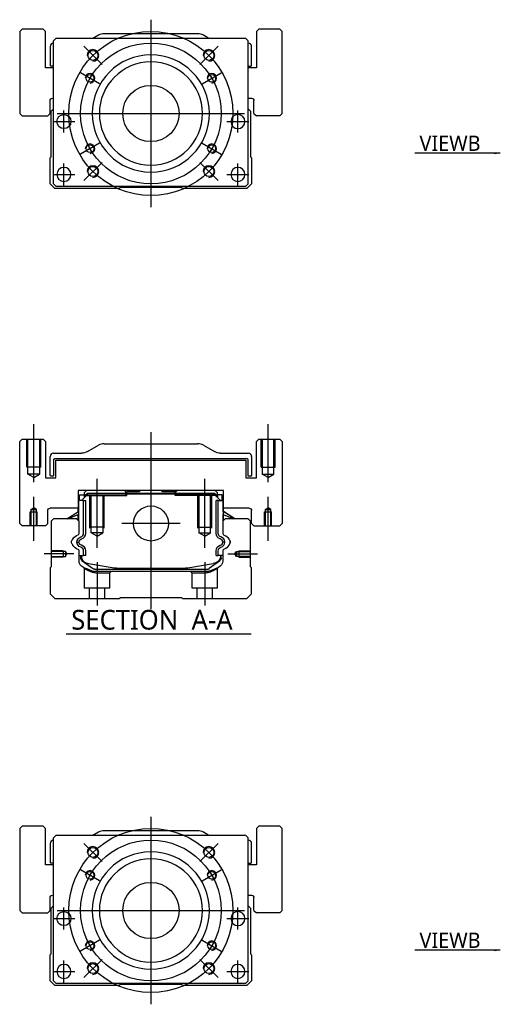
# Model space of a CAD drawing. Header units: millimetres. Extents: x -2774 to 3135, y -1571 to 860.
# Tile 21 of 39: x -1064 to -859, y -1566 to -1146. Entities that reach past the tile are written whole.
import ezdxf
from ezdxf.lldxf.tags import DXFTag

# ---------------------------------------------------------------- set-up
doc = ezdxf.new("R2010")
doc.units = ezdxf.units.MM
doc.layers.get('0').update_dxf_attribs({"linetype": 'CONTINUOUS'})
doc.styles.add('CHN', font='Microsoft JhengHei.ttf')
doc.styles.add('DIM-7', font='SIMPLEX.shx', dxfattribs={"width": 0.7, "bigfont": 'chineset.shx'})
tags = doc.linetypes.add('DASHED', pattern=[25.72, 12.86, -12.86]).pattern_tags.tags
tags[6:7] = [DXFTag(74, 4), DXFTag(75, 0), DXFTag(340, '0'), DXFTag(46, 0.0), DXFTag(50, 0.0), DXFTag(44, 0.0), DXFTag(45, 0.0)]
tags[4:5] = [DXFTag(74, 4), DXFTag(75, 0), DXFTag(340, '0'), DXFTag(46, 0.0), DXFTag(50, 0.0), DXFTag(44, 0.0), DXFTag(45, 0.0)]
doc.dimstyles.new('CNS', dxfattribs={"dimtxt": 3.5, "dimasz": 2.5, "dimexe": 1, "dimexo": 1, "dimgap": 1, "dimtad": 1, "dimdsep": 46, "dimtxsty": 'DIM-7', "dimcen": 0.09, "dimclrd": 4, "dimclre": 4, "dimclrt": 1, "dimadec": 0, "dimazin": 0, "dimtfac": 1, "dimtmove": 0, "dimatfit": 3, "dimfxl": 1, "dimtvp": 0.971429, "dimtolj": 1, "dimarcsym": 0})

msp = doc.modelspace()

# ---------------------------------------------------------------- linework, layer by layer
at = {"color": 0, "ltscale": 0.3}
for p, q in [((-1008.2, -1146.02), (-1008.2, -1226.02)), ((-1048.2, -1186.02), (-968.2, -1186.02)), ((-1008.2, -1485.88), (-1008.2, -1565.88)), ((-1048.2, -1525.88), (-968.2, -1525.88))]:
    msp.add_line(p, q, dxfattribs=at)
at = {"color": 0, "linetype": 'Continuous'}
for p, q in [((-1063.2, -1150.02), (-1064.2, -1151.02)), ((-1063.2, -1150.02), (-1064.2, -1151.02)), ((-1054.2, -1150.02), (-1063.2, -1150.02)), ((-1053.2, -1151.02), (-1054.2, -1150.02)), ((-962.2, -1150.02), (-963.2, -1151.02)), ((-962.2, -1150.02), (-963.2, -1151.02)), ((-953.2, -1150.02), (-962.2, -1150.02)), ((-952.2, -1151.02), (-953.2, -1150.02)), ((-1064.2, -1151.02), (-1064.2, -1186.02)), ((-1064.2, -1151.02), (-1064.2, -1186.02)), ((-1053.2, -1166.52), (-1053.2, -1151.02)), ((-1048.7, -1154.02), (-1049.7, -1155.02)), ((-980.2, -1154.02), (-1048.7, -1154.02)), ((-1030.6, -1152.68), (-1032.95, -1154.02)), ((-988.28, -1152.02), (-1028.12, -1152.02)), ((-983.45, -1154.02), (-985.8, -1152.68)), ((-967.7, -1154.02), (-980.2, -1154.02)), ((-966.7, -1155.02), (-967.7, -1154.02)), ((-963.2, -1151.02), (-963.2, -1166.52)), ((-963.2, -1151.02), (-963.2, -1166.52)), ((-952.2, -1186.02), (-952.2, -1151.02)), ((-1051.2, -1157.52), (-1051.2, -1165.49)), ((-1049.7, -1216.02), (-1049.7, -1155.02)), ((-966.7, -1216.02), (-966.7, -1155.02)), ((-965.2, -1165.49), (-965.2, -1157.52)), ((-1049.7, -1166.52), (-1053.2, -1166.52)), ((-1049.7, -1165.79), (-1050.9, -1165.79)), ((-963.2, -1166.52), (-966.7, -1166.52)), ((-966.4, -1165.79), (-965.5, -1165.79)), ((-966.7, -1179.52), (-965.2, -1179.52)), ((-1051.2, -1186.02), (-1051.2, -1180.52)), ((-964.2, -1186.02), (-964.2, -1180.52)), ((-1064.2, -1186.02), (-1063.2, -1187.02)), ((-1064.2, -1186.02), (-1063.2, -1187.02)), ((-1063.2, -1187.02), (-1052.2, -1187.02)), ((-1052.2, -1187.02), (-1051.2, -1186.02)), ((-1050.7, -1185.02), (-1049.7, -1184.02)), ((-1050.7, -1204.47), (-1050.7, -1185.02)), ((-966.7, -1184.02), (-965.7, -1185.02)), ((-965.7, -1185.02), (-965.7, -1204.47)), ((-964.2, -1186.02), (-963.2, -1187.02)), ((-953.2, -1187.02), (-963.2, -1187.02)), ((-953.2, -1187.02), (-952.2, -1186.02)), ((-1051.2, -1204.97), (-1050.7, -1204.47)), ((-1051.2, -1216.02), (-1051.2, -1204.97)), ((-965.7, -1204.47), (-965.2, -1204.97)), ((-965.2, -1204.97), (-965.2, -1216.02)), ((-1049.2, -1218.02), (-1051.2, -1216.02)), ((-1049.7, -1216.02), (-1048.7, -1217.02)), ((-1048.7, -1217.02), (-967.7, -1217.02)), ((-1021.2, -1217.52), (-1021.7, -1218.02)), ((-995.2, -1217.52), (-1021.2, -1217.52)), ((-994.7, -1218.02), (-995.2, -1217.52)), ((-967.7, -1217.02), (-966.7, -1216.02)), ((-965.2, -1216.02), (-967.2, -1218.02)), ((-1021.7, -1218.02), (-1049.2, -1218.02)), ((-967.2, -1218.02), (-994.7, -1218.02)), ((-1063.2, -1324.85), (-1064.2, -1325.85)), ((-1063.2, -1324.85), (-1064.2, -1325.85)), ((-1064.2, -1360.85), (-1064.2, -1325.85)), ((-1064.2, -1360.85), (-1064.2, -1325.85)), ((-1063.2, -1324.85), (-1054.2, -1324.85)), ((-1053.2, -1325.85), (-1054.2, -1324.85)), ((-1053.2, -1325.85), (-1053.2, -1341.35)), ((-962.2, -1324.85), (-963.2, -1325.85)), ((-962.2, -1324.85), (-963.2, -1325.85)), ((-963.2, -1341.35), (-963.2, -1325.85)), ((-963.2, -1341.35), (-963.2, -1325.85)), ((-962.2, -1324.85), (-953.2, -1324.85)), ((-952.2, -1325.85), (-953.2, -1324.85)), ((-952.2, -1325.85), (-952.2, -1360.85)), ((-1049.7, -1330.85), (-1037.78, -1330.85)), ((-1035.3, -1330.19), (-1030.6, -1327.5)), ((-1028.12, -1326.85), (-988.28, -1326.85)), ((-985.8, -1327.5), (-981.1, -1330.19)), ((-978.62, -1330.85), (-966.7, -1330.85)), ((-1051.2, -1340.32), (-1051.2, -1332.35)), ((-1049.7, -1333.65), (-1049.7, -1340.32)), ((-967, -1333.35), (-1049.4, -1333.35)), ((-1048.7, -1333.85), (-967.7, -1333.85)), ((-1048.7, -1341.35), (-1048.7, -1333.85)), ((-1048.7, -1341.35), (-1048.7, -1333.85)), ((-967.7, -1333.85), (-967.7, -1341.35)), ((-966.7, -1340.62), (-966.7, -1333.65)), ((-965.2, -1332.35), (-965.2, -1340.32)), ((-1053.2, -1341.35), (-1048.7, -1341.35)), ((-1050, -1340.62), (-1050.9, -1340.62)), ((-967.7, -1341.35), (-963.2, -1341.35)), ((-965.5, -1340.62), (-966.7, -1340.62)), ((-1039.19, -1346.85), (-1039.17, -1354.35)), ((-977.21, -1346.85), (-1039.19, -1346.85)), ((-1035.68, -1346.85), (-1036.68, -1347.85)), ((-1019.4, -1346.85), (-1018.85, -1347.4)), ((-1018.85, -1347.4), (-1018.5, -1347.4)), ((-1013.2, -1347.4), (-1018.5, -1347.4)), ((-1018.5, -1347.9), (-1018.5, -1347.4)), ((-1013.2, -1347.4), (-1012.65, -1346.85)), ((-1003.75, -1346.85), (-1012.65, -1346.85)), ((-1003.2, -1347.4), (-1003.75, -1346.85)), ((-997.9, -1347.4), (-1003.2, -1347.4)), ((-997.9, -1347.9), (-997.9, -1347.4)), ((-997.9, -1347.4), (-997.55, -1347.4)), ((-997.55, -1347.4), (-997, -1346.85)), ((-997.55, -1347.4), (-997, -1346.85)), ((-979.72, -1347.85), (-980.72, -1346.85)), ((-977.23, -1354.35), (-977.21, -1346.85)), ((-977.22, -1351.1), (-977.21, -1346.85)), ((-1039.08, -1351.1), (-1039.18, -1351.1)), ((-1039.08, -1355.74), (-1039.08, -1351.1)), ((-1039.03, -1351.1), (-1039.08, -1351.1)), ((-1036.93, -1351.1), (-1039.03, -1351.1)), ((-1039.03, -1351.1), (-1039.03, -1358.35)), ((-1038.68, -1348.7), (-1036.68, -1348.7)), ((-1038.68, -1351.1), (-1038.68, -1348.7)), ((-1037.88, -1351.1), (-1035.18, -1348.4)), ((-1036.93, -1365.05), (-1036.93, -1351.1)), ((-1036.93, -1351.1), (-1036.03, -1351.1)), ((-1036.68, -1347.85), (-1036.68, -1348.7)), ((-1036.68, -1348.7), (-1036.68, -1349.9)), ((-1036.18, -1348.85), (-1036.68, -1348.85)), ((-1036.18, -1348.76), (-1035.32, -1347.9)), ((-1035.95, -1348.86), (-1036.18, -1348.76)), ((-1036.18, -1349.4), (-1036.18, -1348.76)), ((-1036.03, -1365.05), (-1036.03, -1351.1)), ((-1035.95, -1348.86), (-1035.22, -1348.13)), ((-1035.95, -1349.16), (-1035.95, -1348.86)), ((-1035.32, -1347.9), (-981.08, -1347.9)), ((-1035.22, -1348.13), (-1035.32, -1347.9)), ((-1035.22, -1348.13), (-981.18, -1348.13)), ((-981.22, -1348.4), (-1035.18, -1348.4)), ((-978.52, -1351.1), (-981.22, -1348.4)), ((-981.18, -1348.13), (-981.08, -1347.9)), ((-980.45, -1348.86), (-981.18, -1348.13)), ((-980.22, -1348.76), (-981.08, -1347.9)), ((-980.45, -1348.86), (-980.22, -1348.76)), ((-980.45, -1349.16), (-980.45, -1348.86)), ((-979.47, -1351.1), (-980.37, -1351.1)), ((-980.37, -1365.05), (-980.37, -1351.1)), ((-980.22, -1349.4), (-980.22, -1348.76)), ((-979.72, -1348.85), (-980.22, -1348.85)), ((-979.72, -1348.7), (-979.72, -1347.85)), ((-977.72, -1348.7), (-979.72, -1348.7)), ((-979.72, -1348.7), (-979.72, -1349.9)), ((-979.47, -1351.1), (-977.37, -1351.1)), ((-979.47, -1365.05), (-979.47, -1351.1)), ((-977.72, -1348.7), (-977.72, -1348.7)), ((-977.72, -1351.1), (-977.72, -1348.7)), ((-977.72, -1351.1), (-977.72, -1348.7)), ((-977.37, -1351.1), (-977.32, -1351.1)), ((-977.37, -1351.1), (-977.37, -1358.35)), ((-977.32, -1351.1), (-977.22, -1351.1)), ((-977.32, -1355.74), (-977.32, -1351.1)), ((-1052.2, -1360.85), (-1052.2, -1355.35)), ((-1039.17, -1354.35), (-1051.2, -1354.35)), ((-1044.09, -1358.85), (-1039.03, -1355.71)), ((-1039.18, -1355.81), (-1039.18, -1354.35)), ((-972.31, -1358.85), (-977.37, -1355.71)), ((-966.2, -1354.35), (-977.23, -1354.35)), ((-977.22, -1355.81), (-977.22, -1354.35)), ((-972.31, -1358.85), (-977.22, -1355.81)), ((-965.2, -1360.85), (-965.2, -1355.35)), ((-965.2, -1360.85), (-965.2, -1355.35)), ((-1049.7, -1358.85), (-1050.7, -1359.85)), ((-1050.7, -1359.85), (-1050.7, -1379.3)), ((-1039.88, -1358.85), (-1049.7, -1358.85)), ((-1039.03, -1357.05), (-1043.54, -1358.85)), ((-1038.88, -1359.85), (-1039.88, -1358.85)), ((-1039.18, -1359.55), (-1039.18, -1357.11)), ((-1039.08, -1359.65), (-1039.08, -1357.07)), ((-1038.88, -1365.16), (-1038.88, -1359.85)), ((-976.52, -1358.85), (-977.52, -1359.85)), ((-977.52, -1359.85), (-977.52, -1365.16)), ((-977.37, -1357.05), (-972.86, -1358.85)), ((-977.32, -1359.65), (-977.32, -1357.07)), ((-977.22, -1359.55), (-977.22, -1357.11)), ((-966.7, -1358.85), (-976.52, -1358.85)), ((-965.7, -1359.85), (-966.7, -1358.85)), ((-965.7, -1379.3), (-965.7, -1359.85)), ((-1064.2, -1360.85), (-1063.2, -1361.85)), ((-1064.2, -1360.85), (-1063.2, -1361.85)), ((-1053.2, -1361.85), (-1063.2, -1361.85)), ((-1053.2, -1361.85), (-1052.2, -1360.85)), ((-965.2, -1360.85), (-964.2, -1361.85)), ((-965.2, -1360.85), (-964.2, -1361.85)), ((-964.2, -1361.85), (-953.2, -1361.85)), ((-953.2, -1361.85), (-952.2, -1360.85)), ((-1038.88, -1376.78), (-1038.88, -1372.39)), ((-1036.93, -1374.5), (-1036.93, -1372.5)), ((-1036.03, -1374.5), (-1036.03, -1372.5)), ((-980.37, -1374.5), (-980.37, -1372.5)), ((-979.47, -1374.5), (-979.47, -1372.5)), ((-977.52, -1372.39), (-977.52, -1376.78)), ((-1038.88, -1374.5), (-1036.93, -1374.5)), ((-1038.18, -1374.5), (-1038.18, -1375.58)), ((-1037.88, -1374.5), (-1037.88, -1375.55)), ((-1037.49, -1376.85), (-1037.56, -1376.8)), ((-1033.07, -1380.06), (-1037.49, -1376.85)), ((-1036.03, -1374.5), (-1036.93, -1374.5)), ((-978.91, -1376.85), (-983.32, -1380.06)), ((-980.37, -1374.5), (-979.47, -1374.5)), ((-977.52, -1374.5), (-979.47, -1374.5)), ((-978.84, -1376.8), (-978.91, -1376.85)), ((-978.52, -1374.5), (-978.52, -1375.55)), ((-978.22, -1375.58), (-978.22, -1374.5)), ((-1050.7, -1379.3), (-1051.2, -1379.8)), ((-1051.2, -1379.8), (-1051.2, -1390.85)), ((-1034.81, -1377.98), (-1023.9, -1379.72)), ((-1032.19, -1380.35), (-984.21, -1380.35)), ((-1022.25, -1379.85), (-994.15, -1379.85)), ((-992.5, -1379.72), (-981.59, -1377.98)), ((-979.37, -1379.55), (-982.8, -1380.97)), ((-965.2, -1379.8), (-965.7, -1379.3)), ((-965.2, -1390.85), (-965.2, -1379.8)), ((-984.71, -1381.35), (-1031.69, -1381.35)), ((-1051.2, -1390.85), (-1049.2, -1392.85)), ((-1049.2, -1392.85), (-1021.7, -1392.85)), ((-1021.7, -1392.85), (-1021.2, -1392.35)), ((-1021.2, -1392.35), (-995.2, -1392.35)), ((-995.2, -1392.35), (-994.7, -1392.85)), ((-994.7, -1392.85), (-967.2, -1392.85)), ((-967.2, -1392.85), (-965.2, -1390.85)), ((-1063.2, -1489.88), (-1064.2, -1490.88)), ((-1063.2, -1489.88), (-1064.2, -1490.88)), ((-1054.2, -1489.88), (-1063.2, -1489.88)), ((-1053.2, -1490.88), (-1054.2, -1489.88)), ((-962.2, -1489.88), (-963.2, -1490.88)), ((-962.2, -1489.88), (-963.2, -1490.88)), ((-953.2, -1489.88), (-962.2, -1489.88)), ((-952.2, -1490.88), (-953.2, -1489.88)), ((-1064.2, -1490.88), (-1064.2, -1525.88)), ((-1064.2, -1490.88), (-1064.2, -1525.88)), ((-1053.2, -1506.38), (-1053.2, -1490.88)), ((-1048.7, -1493.88), (-1049.7, -1494.88)), ((-980.2, -1493.88), (-1048.7, -1493.88)), ((-1030.6, -1492.54), (-1032.95, -1493.88)), ((-988.28, -1491.88), (-1028.12, -1491.88)), ((-983.45, -1493.88), (-985.8, -1492.54)), ((-967.7, -1493.88), (-980.2, -1493.88)), ((-966.7, -1494.88), (-967.7, -1493.88)), ((-963.2, -1490.88), (-963.2, -1506.38)), ((-963.2, -1490.88), (-963.2, -1506.38)), ((-952.2, -1525.88), (-952.2, -1490.88)), ((-1051.2, -1497.38), (-1051.2, -1505.35)), ((-1049.7, -1555.88), (-1049.7, -1494.88)), ((-966.7, -1555.88), (-966.7, -1494.88)), ((-965.2, -1505.35), (-965.2, -1497.38)), ((-1049.7, -1506.38), (-1053.2, -1506.38)), ((-1049.7, -1505.65), (-1050.9, -1505.65)), ((-963.2, -1506.38), (-966.7, -1506.38)), ((-966.4, -1505.65), (-965.5, -1505.65)), ((-966.7, -1519.38), (-965.2, -1519.38)), ((-1051.2, -1525.88), (-1051.2, -1520.38)), ((-1050.7, -1524.88), (-1049.7, -1523.88)), ((-966.7, -1523.88), (-965.7, -1524.88)), ((-964.2, -1525.88), (-964.2, -1520.38)), ((-1064.2, -1525.88), (-1063.2, -1526.88)), ((-1064.2, -1525.88), (-1063.2, -1526.88)), ((-1063.2, -1526.88), (-1052.2, -1526.88)), ((-1052.2, -1526.88), (-1051.2, -1525.88)), ((-1050.7, -1544.33), (-1050.7, -1524.88)), ((-965.7, -1524.88), (-965.7, -1544.33)), ((-964.2, -1525.88), (-963.2, -1526.88)), ((-953.2, -1526.88), (-963.2, -1526.88)), ((-953.2, -1526.88), (-952.2, -1525.88)), ((-1051.2, -1544.83), (-1050.7, -1544.33)), ((-1051.2, -1555.88), (-1051.2, -1544.83)), ((-965.7, -1544.33), (-965.2, -1544.83)), ((-965.2, -1544.83), (-965.2, -1555.88)), ((-1049.2, -1557.88), (-1051.2, -1555.88)), ((-1049.7, -1555.88), (-1048.7, -1556.88)), ((-1048.7, -1556.88), (-967.7, -1556.88)), ((-1021.2, -1557.38), (-1021.7, -1557.88)), ((-995.2, -1557.38), (-1021.2, -1557.38)), ((-994.7, -1557.88), (-995.2, -1557.38)), ((-967.7, -1556.88), (-966.7, -1555.88)), ((-965.2, -1555.88), (-967.2, -1557.88)), ((-1021.7, -1557.88), (-1049.2, -1557.88)), ((-967.2, -1557.88), (-994.7, -1557.88))]:
    msp.add_line(p, q, dxfattribs=at)
at = {"color": 0, "linetype": 'DASHED'}
for p, q in [((-1053.2, -1151.02), (-1054.2, -1150.02)), ((-952.2, -1151.02), (-953.2, -1150.02)), ((-1053.2, -1166.52), (-1053.2, -1151.02)), ((-952.2, -1186.02), (-952.2, -1151.02)), ((-1051.2, -1186.02), (-1051.2, -1180.52)), ((-1052.2, -1187.02), (-1051.2, -1186.02)), ((-953.2, -1187.02), (-952.2, -1186.02)), ((-1019.4, -1346.85), (-1018.85, -1347.4)), ((-1018.85, -1348.85), (-1018.85, -1347.4)), ((-997.55, -1347.4), (-997.9, -1347.4)), ((-997.55, -1348.85), (-997.55, -1347.4)), ((-1036.18, -1348.85), (-1018.5, -1348.85)), ((-1018.5, -1348.85), (-1018.5, -1347.9)), ((-997.9, -1348.85), (-997.9, -1347.9)), ((-980.22, -1348.85), (-997.9, -1348.85)), ((-978.92, -1348.9), (-978.92, -1348.9)), ((-977.22, -1351.1), (-977.22, -1351.1)), ((-977.15, -1355.85), (-977.15, -1355.85)), ((-1031.65, -1381.85), (-1025.7, -1381.85)), ((-1025.7, -1381.85), (-1025.2, -1381.35)), ((-991.25, -1381.35), (-990.75, -1381.85)), ((-990.75, -1381.85), (-984.76, -1381.85)), ((-1053.2, -1490.88), (-1054.2, -1489.88)), ((-952.2, -1490.88), (-953.2, -1489.88)), ((-1053.2, -1506.38), (-1053.2, -1490.88)), ((-952.2, -1525.88), (-952.2, -1490.88)), ((-1051.2, -1525.88), (-1051.2, -1520.38)), ((-1052.2, -1526.88), (-1051.2, -1525.88)), ((-953.2, -1526.88), (-952.2, -1525.88))]:
    msp.add_line(p, q, dxfattribs=at)
at = {"color": 0, "ltscale": 0.2}
for p, q in [((-1029.06, -1165.16), (-1036.84, -1157.38)), ((-987.34, -1165.16), (-979.56, -1157.38)), ((-1029.06, -1206.88), (-1036.84, -1214.66)), ((-987.34, -1206.88), (-979.56, -1214.66)), ((-1058.2, -1343.26), (-1058.2, -1318.43)), ((-1008.2, -1321.85), (-1008.2, -1397.35)), ((-958.2, -1343.26), (-958.2, -1318.43)), ((-1031.2, -1371.29), (-1031.2, -1341.85)), ((-985.2, -1371.29), (-985.2, -1341.85)), ((-1058.2, -1368.26), (-1058.2, -1349.43)), ((-958.2, -1368.26), (-958.2, -1349.43)), ((-995.72, -1360.85), (-1020.67, -1360.85)), ((-1041.06, -1373.85), (-1053.7, -1373.85)), ((-975.34, -1373.85), (-962.7, -1373.85)), ((-1031.2, -1377.35), (-1031.2, -1395.85)), ((-985.2, -1377.35), (-985.2, -1395.85)), ((-1029.06, -1505.02), (-1036.84, -1497.24)), ((-987.34, -1505.02), (-979.56, -1497.24)), ((-1029.06, -1546.74), (-1036.84, -1554.52)), ((-987.34, -1546.74), (-979.56, -1554.52))]:
    msp.add_line(p, q, dxfattribs=at)
at = {"color": 0, "ltscale": 0.1}
for p, q in [((-1030.15, -1173.35), (-1038.21, -1168.7)), ((-986.25, -1173.35), (-978.19, -1168.7)), ((-1045.31, -1194.1), (-1045.31, -1184.8)), ((-971.08, -1194.1), (-971.08, -1184.8)), ((-1049.96, -1189.45), (-1040.66, -1189.45)), ((-975.73, -1189.45), (-966.43, -1189.45)), ((-1030.15, -1198.7), (-1038.21, -1203.35)), ((-986.25, -1198.7), (-978.19, -1203.35)), ((-1045.31, -1216.67), (-1045.31, -1207.37)), ((-971.08, -1216.67), (-971.08, -1207.37)), ((-1049.96, -1212.02), (-1040.66, -1212.02)), ((-975.73, -1212.02), (-966.43, -1212.02)), ((-1030.15, -1513.21), (-1038.21, -1508.56)), ((-986.25, -1513.21), (-978.19, -1508.56)), ((-1045.31, -1533.96), (-1045.31, -1524.66)), ((-971.08, -1533.96), (-971.08, -1524.66)), ((-1049.96, -1529.31), (-1040.66, -1529.31)), ((-975.73, -1529.31), (-966.43, -1529.31)), ((-1030.15, -1538.56), (-1038.21, -1543.21)), ((-986.25, -1538.56), (-978.19, -1543.21)), ((-1045.31, -1556.53), (-1045.31, -1547.23)), ((-971.08, -1556.53), (-971.08, -1547.23)), ((-1049.96, -1551.88), (-1040.66, -1551.88)), ((-975.73, -1551.88), (-966.43, -1551.88))]:
    msp.add_line(p, q, dxfattribs=at)
at = {"color": 0, "linetype": 'DASHED', "ltscale": 0.08}
for p, q in [((-1061.2, -1336.85), (-1061.2, -1324.85)), ((-1060.7, -1336.85), (-1060.7, -1324.85)), ((-1060.7, -1339.85), (-1060.7, -1324.85)), ((-1055.7, -1324.85), (-1055.7, -1336.85)), ((-1055.7, -1324.85), (-1055.7, -1339.85)), ((-1055.2, -1336.85), (-1055.2, -1324.85)), ((-961.2, -1336.85), (-961.2, -1324.85)), ((-960.7, -1324.85), (-960.7, -1336.85)), ((-960.7, -1324.85), (-960.7, -1339.85)), ((-955.7, -1336.85), (-955.7, -1324.85)), ((-955.7, -1339.85), (-955.7, -1324.85)), ((-955.2, -1336.85), (-955.2, -1324.85)), ((-1055.2, -1336.85), (-1061.2, -1336.85)), ((-961.2, -1336.85), (-955.2, -1336.85)), ((-1055.7, -1339.85), (-1060.7, -1339.85)), ((-1058.2, -1341.29), (-1060.7, -1339.85)), ((-1058.2, -1341.29), (-1055.7, -1339.85)), ((-960.7, -1339.85), (-955.7, -1339.85)), ((-958.2, -1341.29), (-960.7, -1339.85)), ((-958.2, -1341.29), (-955.7, -1339.85)), ((-1059.7, -1355.85), (-1056.7, -1355.85)), ((-1059.7, -1361.85), (-1059.7, -1355.85)), ((-1059.45, -1354.85), (-1058.2, -1354.12)), ((-1059.45, -1354.85), (-1059.45, -1361.85)), ((-1059.45, -1354.85), (-1059.45, -1354.85)), ((-1059.45, -1354.85), (-1056.95, -1354.85)), ((-1059.45, -1355.85), (-1059.45, -1361.85)), ((-1056.95, -1354.85), (-1058.2, -1354.12)), ((-1056.95, -1361.85), (-1056.95, -1354.85)), ((-1056.95, -1361.85), (-1056.95, -1355.85)), ((-1056.7, -1361.85), (-1056.7, -1355.85)), ((-959.7, -1355.85), (-956.7, -1355.85)), ((-959.7, -1361.85), (-959.7, -1355.85)), ((-959.45, -1354.85), (-958.2, -1354.12)), ((-959.45, -1354.85), (-959.45, -1361.85)), ((-959.45, -1354.85), (-959.45, -1354.85)), ((-959.45, -1354.85), (-956.95, -1354.85)), ((-959.45, -1355.85), (-959.45, -1361.85)), ((-956.95, -1354.85), (-958.2, -1354.12)), ((-956.95, -1361.85), (-956.95, -1354.85)), ((-956.95, -1361.85), (-956.95, -1355.85)), ((-956.7, -1361.85), (-956.7, -1355.85))]:
    msp.add_line(p, q, dxfattribs=at)
at = {"color": 0, "linetype": 'DASHED', "ltscale": 0.1}
for p, q in [((-1034.2, -1362.85), (-1034.2, -1348.85)), ((-1033.7, -1364.85), (-1033.7, -1348.85)), ((-1028.7, -1348.85), (-1028.7, -1364.85)), ((-1028.2, -1362.85), (-1028.2, -1348.85)), ((-988.2, -1362.85), (-988.2, -1348.85)), ((-987.7, -1348.85), (-987.7, -1364.85)), ((-982.7, -1364.85), (-982.7, -1348.85)), ((-982.2, -1362.85), (-982.2, -1348.85)), ((-1028.2, -1362.4), (-1034.2, -1362.4)), ((-988.2, -1362.4), (-982.2, -1362.4)), ((-1028.7, -1364.85), (-1033.7, -1364.85)), ((-1031.2, -1366.29), (-1033.7, -1364.85)), ((-1031.2, -1366.29), (-1028.7, -1364.85)), ((-987.7, -1364.85), (-982.7, -1364.85)), ((-985.2, -1366.29), (-987.7, -1364.85)), ((-985.2, -1366.29), (-982.7, -1364.85)), ((-1045.7, -1372.55), (-1050.7, -1372.55)), ((-1044.7, -1372.77), (-1050.7, -1372.77)), ((-1045.7, -1372.55), (-1045.7, -1375.15)), ((-1044.06, -1373.85), (-1044.7, -1372.77)), ((-1044.7, -1372.77), (-1044.7, -1374.92)), ((-972.34, -1373.85), (-971.7, -1372.77)), ((-971.7, -1372.77), (-965.7, -1372.77)), ((-971.7, -1372.77), (-971.7, -1374.92)), ((-970.7, -1372.55), (-970.7, -1375.15)), ((-970.7, -1372.55), (-965.7, -1372.55)), ((-1050.7, -1374.92), (-1044.7, -1374.92)), ((-1045.7, -1375.15), (-1050.7, -1375.15)), ((-1044.7, -1374.92), (-1044.06, -1373.85)), ((-971.7, -1374.92), (-972.34, -1373.85)), ((-965.7, -1374.92), (-971.7, -1374.92)), ((-970.7, -1375.15), (-965.7, -1375.15)), ((-1036.7, -1380.02), (-1036.7, -1388.35)), ((-979.75, -1388.35), (-979.75, -1380.04)), ((-1025.7, -1388.35), (-1025.7, -1381.85)), ((-990.75, -1381.85), (-990.75, -1388.35)), ((-1036.7, -1388.35), (-1025.7, -1388.35)), ((-1034.5, -1388.35), (-1034.5, -1392.85)), ((-1027.9, -1392.85), (-1027.9, -1388.35)), ((-990.75, -1388.35), (-979.75, -1388.35)), ((-988.55, -1388.35), (-988.55, -1392.85)), ((-981.95, -1392.85), (-981.95, -1388.35))]:
    msp.add_line(p, q, dxfattribs=at)
at = {"color": 0}
msp.add_line((-1044.43, -1407.87), (-965.4, -1407.87), dxfattribs=at)
at = {"color": 0, "ltscale": 0.3}
for centre, radius in [((-1008.2, -1186.02), 35), ((-1008.2, -1186.02), 30), ((-1008.2, -1525.88), 35), ((-1008.2, -1525.88), 30)]:
    msp.add_circle(centre, radius, dxfattribs=at)
at = {"color": 0, "linetype": 'Continuous'}
for centre, radius in [((-1032.95, -1161.27), 2.1), ((-983.45, -1161.27), 2.1), ((-1034.18, -1171.02), 1.65), ((-982.22, -1171.02), 1.65), ((-1008.2, -1186.02), 12), ((-1045.31, -1189.45), 3), ((-1034.18, -1201.02), 1.65), ((-982.22, -1201.02), 1.65), ((-1032.95, -1210.77), 2.1), ((-983.45, -1210.77), 2.1), ((-1008.2, -1360.85), 7.47), ((-1032.95, -1501.13), 2.1), ((-983.45, -1501.13), 2.1), ((-1034.18, -1510.88), 1.65), ((-982.22, -1510.88), 1.65), ((-1008.2, -1525.88), 12), ((-1045.31, -1529.31), 3), ((-1034.18, -1540.88), 1.65), ((-982.22, -1540.88), 1.65), ((-1032.95, -1550.63), 2.1), ((-983.45, -1550.63), 2.1)]:
    msp.add_circle(centre, radius, dxfattribs=at)
at = {"color": 0, "linetype": 'Continuous', "extrusion": (0, 0, -1)}
for centre, radius in [((1008.2, -1186.02), 25), ((1008.2, -1186.02), 22), ((971.08, -1189.45), 3), ((1045.31, -1212.02), 3), ((971.08, -1212.02), 3), ((1008.2, -1525.88), 25), ((1008.2, -1525.88), 22), ((971.08, -1529.31), 3), ((1045.31, -1551.88), 3), ((971.08, -1551.88), 3)]:
    msp.add_circle(centre, radius, dxfattribs=at)
at = {"color": 0, "linetype": 'Continuous'}
for centre, radius, start, end in [((-1028.12, -1157.02), 5, 90, 119.7449), ((-988.28, -1157.02), 5, 60.2551, 90), ((-1049.7, -1157.52), 1.5, 90, 180), ((-966.7, -1157.52), 1.5, 0, 90), ((-966.4, -1165.49), 0.3, 180, 270), ((-965.5, -1165.49), 0.3, 270, 0), ((-1049.7, -1332.35), 1.5, 90, 180), ((-1028.12, -1331.85), 5, 90, 119.7449), ((-988.28, -1331.85), 5, 60.2551, 90), ((-966.7, -1332.35), 1.5, 0, 90), ((-1050.9, -1340.32), 0.3, 180, 270), ((-1050, -1340.32), 0.3, 270, 0), ((-965.5, -1340.32), 0.3, 270, 0), ((-1041.73, -1367.39), 0.3, 310.437, 335.092), ((-1039.38, -1365.16), 0.5, 285.1919, 0), ((-1038.53, -1365.05), 1.6, 286.8095, 0), ((-1038.53, -1365.05), 2.5, 286.8095, 0), ((-979.05, -1368.96), 1.58, 6.5313, 73.1905), ((-979.05, -1368.96), 2.48, 4.1548, 73.1905), ((-977.02, -1365.16), 0.5, 180, 254.8081), ((-974.67, -1367.39), 0.3, 204.908, 229.563), ((-1041.73, -1370.17), 0.3, 24.908, 49.563), ((-1039.38, -1372.39), 0.5, 0, 74.8081), ((-1038.53, -1372.5), 1.6, 0, 73.1905), ((-1038.53, -1372.5), 2.5, 0, 73.1905), ((-979.05, -1368.6), 1.58, 286.8095, 353.4687), ((-979.05, -1368.6), 2.48, 286.8095, 355.8452), ((-977.02, -1372.39), 0.5, 105.1919, 180), ((-974.67, -1370.17), 0.3, 130.437, 155.092), ((-1034.18, -1374.03), 4, 202.3316, 260.9414), ((-982.22, -1374.03), 4, 337.6678, 353.1681), ((-1022.25, -1369.35), 10.5, 260.9414, 270), ((-994.15, -1369.35), 10.5, 270, 279.0586), ((-984.21, -1378.85), 1.5, 270, 306.0274), ((-1028.12, -1496.88), 5, 90, 119.7449), ((-988.28, -1496.88), 5, 60.2551, 90), ((-1049.7, -1497.38), 1.5, 90, 180), ((-966.7, -1497.38), 1.5, 0, 90), ((-966.4, -1505.35), 0.3, 180, 270), ((-965.5, -1505.35), 0.3, 270, 0)]:
    msp.add_arc(centre, radius, start, end, dxfattribs=at)
at = {"color": 0}
for centre, radius in [((-1032.95, -1161.27), 2.5), ((-983.45, -1161.27), 2.5), ((-1034.18, -1171.02), 2), ((-982.22, -1171.02), 2), ((-1034.18, -1201.02), 2), ((-982.22, -1201.02), 2), ((-1032.95, -1210.77), 2.5), ((-983.45, -1210.77), 2.5), ((-1032.95, -1501.13), 2.5), ((-983.45, -1501.13), 2.5), ((-1034.18, -1510.88), 2), ((-982.22, -1510.88), 2), ((-1034.18, -1540.88), 2), ((-982.22, -1540.88), 2), ((-1032.95, -1550.63), 2.5), ((-983.45, -1550.63), 2.5)]:
    msp.add_arc(centre, radius, 270, 180, dxfattribs=at)
at = {"color": 0, "linetype": 'Continuous', "extrusion": (1e-16, 0, -1)}
for centre, radius, start, end in [((1050.9, -1165.49), 0.3, 270, 0), ((1037.78, -1325.85), 5, 240.2551, 270), ((978.62, -1325.85), 5, 270, 299.7449), ((1049.4, -1333.65), 0.3, 0, 90), ((967, -1333.65), 0.3, 90, 180), ((1051.2, -1355.35), 1, 0, 90), ((966.2, -1355.35), 1, 90, 180), ((966.2, -1355.35), 1, 90, 180), ((977.87, -1365.05), 2.5, 286.8095, 0), ((977.87, -1365.05), 1.6, 286.8095, 0), ((977.87, -1372.5), 2.5, 0, 73.1905), ((977.87, -1372.5), 1.6, 0, 73.1905), ((1034.18, -1374.03), 4, 337.6678, 353.1681), ((1050.9, -1505.35), 0.3, 270, 0)]:
    msp.add_arc(centre, radius, start, end, dxfattribs=at)
at = {"color": 0, "linetype": 'DASHED', "extrusion": (0, 0, -1)}
for centre in [(1050.2, -1180.52), (1050.2, -1520.38)]:
    msp.add_arc(centre, 1, 0, 90, dxfattribs=at)
at = {"color": 0, "linetype": 'Continuous', "extrusion": (0, 0, -1)}
for centre, radius, start, end in [((1050.2, -1180.52), 1, 0, 90), ((965.2, -1180.52), 1, 90, 180), ((1040.55, -1368.78), 1.53, 310.437, 49.563), ((1038.35, -1368.96), 3.43, 24.908, 74.8081), ((1037.35, -1368.96), 2.48, 4.1548, 73.1905), ((1037.35, -1368.96), 1.58, 6.5313, 73.1905), ((978.05, -1368.96), 3.43, 105.1919, 155.092), ((975.85, -1368.78), 1.53, 130.437, 229.563), ((978.05, -1368.96), 3.58, 161.7181, 177.1235), ((1038.35, -1368.6), 3.43, 285.1919, 335.092), ((1037.35, -1368.6), 2.48, 286.8095, 355.8452), ((1037.35, -1368.6), 1.58, 286.8095, 353.4687), ((978.05, -1368.6), 3.43, 204.908, 254.8081), ((978.05, -1368.6), 3.58, 182.8765, 198.2819), ((1035.88, -1376.78), 3, 292.4327, 0), ((1036.68, -1375.58), 1.5, 306.0274, 0), ((1034.18, -1374.03), 3.77, 349.0413, 352.7469), ((982.22, -1374.03), 4, 202.3316, 260.9414), ((980.52, -1376.78), 3, 180, 247.5673), ((979.72, -1375.58), 1.5, 180, 233.9726), ((1031.69, -1376.35), 5, 270, 292.4327), ((1032.19, -1378.85), 1.5, 270, 306.0274), ((984.71, -1376.35), 5, 247.5673, 270), ((1050.2, -1520.38), 1, 0, 90), ((965.2, -1520.38), 1, 90, 180)]:
    msp.add_arc(centre, radius, start, end, dxfattribs=at)
at = {"color": 0, "linetype": 'Continuous'}
for points, degree in [([(-1039.03, -1358.35), (-1039.03, -1358.95)], 1), ([(-1039.03, -1358.95), (-1039.03, -1359.7)], 1), ([(-977.37, -1358.35), (-977.37, -1358.95)], 1), ([(-977.37, -1358.95), (-977.37, -1359.7)], 1), ([(-1039.82, -1368.78), (-1039.52, -1368.78), (-1039.22, -1368.78), (-1038.92, -1368.78)], 3), ([(-976.58, -1368.78), (-976.88, -1368.78), (-977.18, -1368.78), (-977.48, -1368.78)], 3)]:
    msp.add_open_spline(points, degree=degree, dxfattribs=at)
at = {"color": 0, "linetype": 'DASHED'}
for points in [[(-1037.01, -1379.56), (-1036.7, -1380.02)], [(-979.75, -1380.04), (-979.44, -1379.58)]]:
    msp.add_open_spline(points, degree=1, dxfattribs=at)
for points, degree, knots in [([(-1037.01, -1379.56), (-1037.01, -1379.56), (-1036.08, -1379.94), (-1035.16, -1380.32), (-1033.6, -1380.97)], 2, [0, 0, 0, 0.5, 0.5, 1, 1, 1]), ([(-1036.7, -1380.02), (-1036.7, -1380.02), (-1036.7, -1380.02), (-1036.23, -1380.23), (-1034.92, -1380.83), (-1034.04, -1381.22), (-1033.57, -1381.43)], 3, [0, 0, 0, 0, 0.000815, 0.486557, 0.726811, 1, 1, 1, 1]), ([(-982.83, -1381.43), (-982.52, -1381.29), (-981.91, -1381.01), (-981.16, -1380.68), (-980.16, -1380.23), (-979.75, -1380.04), (-979.75, -1380.04)], 3, [0, 0, 0, 0, 0.185898, 0.357233, 0.514425, 1, 1, 1, 1]), ([(-1033.57, -1381.43), (-1033.26, -1381.55), (-1032.66, -1381.79), (-1031.98, -1381.83), (-1031.65, -1381.85)], 3, [0, 0, 0, 0, 0.515943, 1, 1, 1, 1]), ([(-984.76, -1381.85), (-984.42, -1381.83), (-983.74, -1381.79), (-983.14, -1381.55), (-982.83, -1381.43)], 3, [0, 0, 0, 0, 0.484584, 1, 1, 1, 1])]:
    msp.add_open_spline(points, degree=degree, knots=knots, dxfattribs=at)

# ---------------------------------------------------------------- texts
at = {"color": 0, "style": 'CHN'}
for s, insert, char_height, attachment_point in [('VIEWB', (-867.52, -1201.96), 6.5, 9), ('SECTION  A-A ', (-1042.19, -1401.96), 8.4, 4), ('VIEWB', (-867.52, -1541.82), 6.5, 9)]:
    msp.add_mtext(s, dxfattribs=dict(at, insert=insert, char_height=char_height, attachment_point=attachment_point))

# ---------------------------------------------------------------- leaders
at = {"color": 0, "annotation_type": 0, "has_hookline": 1, "hookline_direction": 1}
for points in [[(-859.08, -1202.96), (-893.53, -1202.96)], [(-859.08, -1542.82), (-893.53, -1542.82)]]:
    msp.add_leader(points, dimstyle='CNS', override={"dimtxt": 6.5, "dimtxsty": 'CHN'}, dxfattribs=at)

doc.saveas('drawing.dxf')
